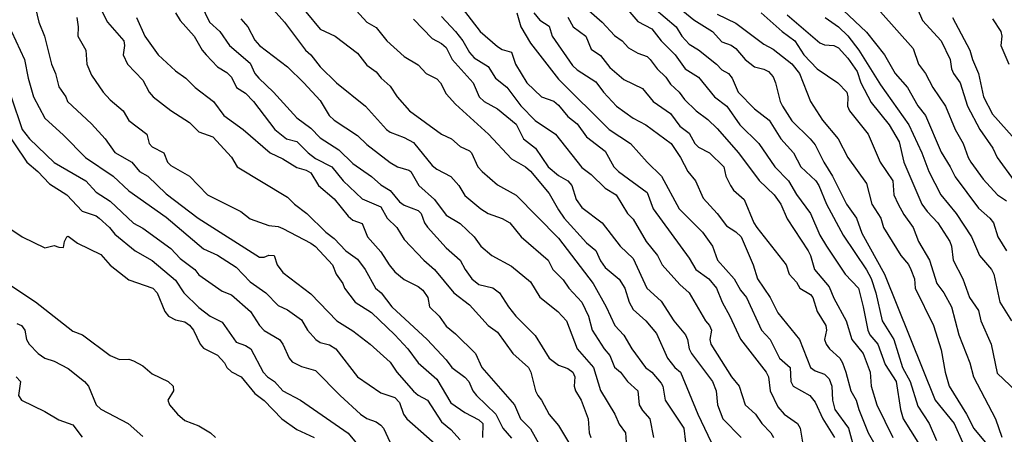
# Model space of a CAD drawing. Header units: metres. Extents: x -46681 to -43747, y -240911 to -237677.
# Tile 50 of 256: x -46595 to -46489, y -240249 to -240204. Entities that reach past the tile are written whole.
import ezdxf

# ---------------------------------------------------------------- set-up
doc = ezdxf.new("R2010")
doc.units = ezdxf.units.M
doc.layers.add('CONTOUR_INDEX', color=1, linetype='Continuous')
doc.layers.add('CONTOUR_INTER', color=3, linetype='Continuous')

msp = doc.modelspace()

# ---------------------------------------------------------------- linework, layer by layer
at = {"layer": 'CONTOUR_INDEX'}
for points, elevation in [([(-46587.1, -240201.14), (-46585.4, -240204.52), (-46583.65, -240206.52), (-46583.58, -240207.02), (-46583.71, -240208.02), (-46583.27, -240209.02), (-46581.6, -240210.73), (-46580.93, -240212.02), (-46580.5, -240212.52), (-46578.6, -240213.98), (-46576.6, -240215.27), (-46575.6, -240216.28), (-46574.1, -240216.83), (-46572.1, -240219), (-46571.51, -240220.02), (-46566.1, -240223.26), (-46565.36, -240224.02), (-46564.06, -240225.02), (-46562, -240227.02), (-46561.1, -240227.7), (-46559.86, -240229.02), (-46558.6, -240229.9), (-46557.78, -240231.02), (-46556.68, -240233.02), (-46556.08, -240233.52), (-46554.95, -240235.02), (-46551.15, -240238.52), (-46549.1, -240240.69), (-46548.52, -240241.52), (-46547.1, -240242.55), (-46546.68, -240243.02), (-46546.26, -240244.02), (-46545.87, -240244.52), (-46543.79, -240246.52), (-46543.04, -240248.02), (-46542.1, -240249.1)], 165), ([(-46530.1, -240202.71), (-46528.6, -240204.48), (-46527.1, -240205.24), (-46526.1, -240206.52), (-46524.6, -240208.02), (-46523.5, -240209.52), (-46522.1, -240210.41), (-46520.36, -240212.52), (-46519.05, -240213.52), (-46517.67, -240215.52), (-46515.63, -240217.52), (-46513.89, -240220.02), (-46512.44, -240221.52), (-46511.6, -240223), (-46510.1, -240225.04), (-46509.1, -240227.33), (-46508.37, -240228.52), (-46506.38, -240231.52), (-46504.96, -240233.02), (-46504.43, -240235.02), (-46503.96, -240237.52), (-46503.73, -240238.02), (-46502.87, -240239.02), (-46502.1, -240241.21), (-46500.89, -240243.02), (-46500.46, -240246.02), (-46500.17, -240247.02), (-46498.6, -240249.53)], 150), ([(-46567.6, -240203.23), (-46566.44, -240204.52), (-46564.17, -240207.52), (-46563.6, -240208.02), (-46562.6, -240209.32), (-46560.85, -240211.02), (-46557.75, -240213.52), (-46555.51, -240216.02), (-46555.1, -240216.33), (-46553.6, -240216.88), (-46552.6, -240217.42), (-46550.6, -240219.89), (-46550.1, -240220.29), (-46548.6, -240221.06), (-46547.77, -240222.02), (-46547.1, -240223.09), (-46545.42, -240224.52), (-46544.62, -240225.02), (-46543.1, -240225.55), (-46542.29, -240226.02), (-46541.08, -240227.52), (-46538.2, -240230.02), (-46537.68, -240231.02), (-46536.6, -240232.12), (-46535.96, -240233.02), (-46534.6, -240234.52), (-46533.87, -240236.02), (-46533.49, -240237.52), (-46532.19, -240239.52), (-46531.6, -240240.24), (-46531.1, -240241.5), (-46530.44, -240242.02), (-46529.68, -240243.02), (-46528.6, -240244.02), (-46528.45, -240245.52), (-46528.1, -240246.12), (-46527.3, -240247.02), (-46526.89, -240249.02)], 160), ([(-46547.4, -240203.02), (-46545.48, -240205.52), (-46543.6, -240207.15), (-46543.1, -240207.46), (-46542.1, -240207.75), (-46541.7, -240209.02), (-46540.48, -240211.02), (-46538.91, -240212.52), (-46537.6, -240213.01), (-46537.1, -240213.42), (-46536.1, -240214.64), (-46535.1, -240215.42), (-46534.1, -240216.83), (-46532.1, -240218.34), (-46531.14, -240220.02), (-46530.67, -240220.52), (-46527.6, -240222.77), (-46526.94, -240224.52), (-46523.1, -240229.81), (-46522.36, -240231.02), (-46520.98, -240232.02), (-46520.16, -240233.02), (-46519.56, -240234.52), (-46518.73, -240236.02), (-46517.6, -240238.5), (-46514.82, -240242.02), (-46514.58, -240242.52), (-46514.39, -240244.02), (-46513.6, -240245.72), (-46512.9, -240246.52), (-46511.49, -240247.52), (-46511.19, -240248.02), (-46510.96, -240249.52)], 155), ([(-46512.6, -240203.75), (-46509.1, -240206.73), (-46508.6, -240206.96), (-46507.58, -240207.02), (-46507.1, -240207.3), (-46506.1, -240208.4), (-46505.1, -240209.8), (-46504.71, -240211.02), (-46503.6, -240213.13), (-46501.65, -240215.52), (-46500.6, -240217.35), (-46500.1, -240219.52), (-46498.16, -240224.02), (-46497.6, -240224.82), (-46496.43, -240226.02), (-46495.16, -240228.02), (-46494.98, -240228.52), (-46494.79, -240230.02), (-46493.77, -240232.02), (-46493.04, -240234.02), (-46492.1, -240235.4), (-46491.84, -240236.52), (-46490.73, -240239.02), (-46490.1, -240242.12), (-46484.6, -240247.34)], 145), ([(-46494.89, -240204.02), (-46493.02, -240207.52), (-46492.74, -240208.52), (-46492.08, -240210.02), (-46491.56, -240212.52), (-46490.6, -240214.4), (-46487.6, -240217.76)], 140), ([(-46596.6, -240215.7), (-46594.05, -240219.52), (-46592.85, -240220.52), (-46591.6, -240221.84), (-46589.75, -240223.02), (-46588.1, -240224.76), (-46586.6, -240225.29), (-46586.28, -240225.52), (-46585.18, -240226.52), (-46584.6, -240227.25), (-46582.43, -240229.02), (-46580.6, -240230.06), (-46578.1, -240232.18), (-46577.22, -240233.52), (-46575.6, -240235.11), (-46574.39, -240236.02), (-46573.1, -240236.67), (-46571.6, -240238.82), (-46570.6, -240239.16), (-46570.04, -240239.52), (-46568.72, -240242.02), (-46568.26, -240242.52), (-46567.51, -240243.02), (-46566.6, -240244.01), (-46564.74, -240245.02), (-46559.6, -240248.56), (-46557.58, -240251.02)], 170)]:
    msp.add_lwpolyline(points, dxfattribs=dict(at, elevation=elevation))
at = {"layer": 'CONTOUR_INTER'}
for points, elevation in [([(-46576.87, -240199.52), (-46574.46, -240204.52), (-46573.35, -240205.52), (-46572.34, -240207.02), (-46570.1, -240208.91), (-46569.6, -240210.02), (-46569.2, -240210.52), (-46567.6, -240212.02), (-46565.1, -240214.79), (-46563.6, -240215.88), (-46562.6, -240216.91), (-46560.6, -240218.19), (-46559.1, -240219.67), (-46557.1, -240221.05), (-46556.1, -240221.95), (-46555.1, -240222.56), (-46554.1, -240223.78), (-46553.6, -240224.14), (-46552.1, -240224.69), (-46551.78, -240225.02), (-46551.45, -240226.02), (-46551.1, -240226.5), (-46549.1, -240228.71), (-46547.62, -240230.02), (-46547.09, -240231.02), (-46546.35, -240232.02), (-46545.6, -240232.62), (-46544.1, -240233), (-46543.4, -240233.52), (-46542.45, -240235.02), (-46541.64, -240236.02), (-46539.6, -240238.08), (-46538.08, -240240.52), (-46537.1, -240241.26), (-46536.1, -240241.64), (-46535.54, -240242.02), (-46535.32, -240242.52), (-46535.42, -240243.52), (-46535.27, -240244.02), (-46534.67, -240245.02), (-46533.92, -240247.02), (-46533.81, -240248.52), (-46533.61, -240249.02)], 162), ([(-46565.7, -240201.52), (-46562.6, -240205.3), (-46561.02, -240206.02), (-46558.6, -240207.84), (-46557.6, -240209.14), (-46556.6, -240209.87), (-46556.07, -240210.52), (-46555.1, -240211.38), (-46554.36, -240212.52), (-46553.05, -240214.02), (-46549.6, -240216.53), (-46548.54, -240217.02), (-46547.6, -240217.85), (-46546.6, -240218.33), (-46546.39, -240218.52), (-46545.71, -240220.02), (-46545.27, -240220.52), (-46543.6, -240221.96), (-46541.6, -240223.06), (-46537.1, -240227.67), (-46533.38, -240232.52), (-46531.96, -240235.02), (-46531.03, -240237.02), (-46530.1, -240238.07), (-46529.21, -240239.52), (-46527.76, -240241.52), (-46527.1, -240242), (-46526.1, -240243.19), (-46525.92, -240243.52), (-46525.67, -240245.02), (-46523.67, -240248.02), (-46523.49, -240249.52)], 159), ([(-46535.21, -240202.02), (-46532.4, -240204.52), (-46531.1, -240205.96), (-46530.27, -240206.52), (-46529.6, -240207.27), (-46528.6, -240207.84), (-46527.6, -240208.2), (-46527.26, -240208.52), (-46526.51, -240209.52), (-46525.6, -240210.41), (-46525.1, -240211.18), (-46524.15, -240212.02), (-46523.6, -240212.8), (-46522.35, -240214.02), (-46521.1, -240214.97), (-46520.1, -240215.91), (-46517.8, -240218.52), (-46515.6, -240221.5), (-46513.98, -240223.02), (-46513.25, -240224.02), (-46512.6, -240225.59), (-46510.34, -240229.02), (-46510.08, -240229.52), (-46509.66, -240231.02), (-46508.1, -240232.88), (-46507.6, -240234.1), (-46506.27, -240236.52), (-46505.67, -240238.52), (-46504.43, -240240.02), (-46503.69, -240242.02), (-46503.6, -240243.52), (-46502.97, -240245.52), (-46501.25, -240249.02)], 151), ([(-46524.73, -240202.52), (-46522.6, -240204.3), (-46520.57, -240205.52), (-46519.6, -240206.65), (-46518.6, -240206.99), (-46518.1, -240207.35), (-46517.1, -240208.55), (-46516.1, -240209.3), (-46515.1, -240209.56), (-46514.6, -240209.83), (-46514.1, -240210.39), (-46513.83, -240211.02), (-46513.34, -240213.02), (-46513.09, -240213.52), (-46512.1, -240215.11), (-46510.12, -240217.02), (-46509.6, -240217.67), (-46508.67, -240219.52), (-46507.72, -240221.02), (-46506.22, -240224.02), (-46505.16, -240225.52), (-46504.6, -240227.12), (-46502.15, -240231.52), (-46496.74, -240245.02), (-46494.68, -240247.52), (-46493.81, -240249.52)], 148), ([(-46593.11, -240203.02), (-46592.76, -240204.52), (-46592.15, -240206.02), (-46591.41, -240209.02), (-46590.98, -240210.02), (-46590.6, -240211.47), (-46589.87, -240212.52), (-46589.69, -240213.02), (-46587.1, -240215.41), (-46585.66, -240217.02), (-46584.6, -240218.48), (-46582.78, -240219.52), (-46581.97, -240220.52), (-46581.08, -240221.02), (-46579.1, -240222.91), (-46575.68, -240225.52), (-46569.1, -240229.71), (-46568.6, -240229.7), (-46568.1, -240229.48), (-46567.53, -240229.52), (-46567.23, -240230.52), (-46566.6, -240231.34), (-46563.6, -240233.62), (-46560.83, -240236.52), (-46559.1, -240237.59), (-46557.25, -240239.02), (-46555.1, -240240.93), (-46554.41, -240242.02), (-46552.6, -240244.05), (-46552.1, -240244.48), (-46551.1, -240245.03), (-46549.6, -240247.34), (-46548.6, -240248.16), (-46547.6, -240249.27)], 167), ([(-46578.13, -240203.52), (-46577.6, -240204.36), (-46576.1, -240206.02), (-46575.25, -240207.52), (-46574.83, -240208.02), (-46573.6, -240209.31), (-46572.6, -240209.92), (-46572.1, -240210.43), (-46571.58, -240211.52), (-46570.6, -240212.13), (-46569.74, -240213.02), (-46567.46, -240216.02), (-46566.24, -240217.02), (-46565.1, -240217.32), (-46563.9, -240218.52), (-46563.1, -240219.13), (-46561.35, -240220.02), (-46560.16, -240221.52), (-46558.1, -240223.47), (-46556.1, -240224.32), (-46555.43, -240225.52), (-46554.4, -240226.52), (-46553.6, -240227.81), (-46551.52, -240230.02), (-46550.35, -240231.02), (-46548.3, -240233.52), (-46546.6, -240234.81), (-46544.62, -240237.02), (-46543.6, -240237.74), (-46541.97, -240240.02), (-46540.3, -240241.52), (-46540.03, -240242.02), (-46539.56, -240244.02), (-46539.29, -240244.52), (-46538.9, -240245.02), (-46538.1, -240246.55), (-46537.1, -240247.74), (-46536, -240249.52)], 163), ([(-46559.1, -240202.88), (-46557.6, -240204.55), (-46556.6, -240205.09), (-46555.49, -240206.52), (-46553.6, -240208.21), (-46552.1, -240209.1), (-46551.26, -240210.02), (-46550.1, -240210.59), (-46549.71, -240211.02), (-46549.1, -240212.21), (-46548.1, -240213.3), (-46544.57, -240216.52), (-46542.1, -240219.17), (-46540.6, -240220.04), (-46540.1, -240220.49), (-46538.1, -240222.87), (-46537.1, -240224.65), (-46536.46, -240225.52), (-46534.1, -240228.18), (-46533.1, -240228.97), (-46532.6, -240230.08), (-46532.1, -240230.8), (-46530.6, -240232.06), (-46529.98, -240233.02), (-46529.51, -240234.52), (-46529.1, -240235.32), (-46527.72, -240236.52), (-46526.6, -240237.86), (-46525.41, -240240.52), (-46524.62, -240241.52), (-46524.02, -240242.02), (-46522.16, -240246.52), (-46520.74, -240249.52)], 158), ([(-46541.56, -240203.52), (-46541.11, -240205.02), (-46540.1, -240206.8), (-46537.1, -240210.65), (-46531.65, -240216.02), (-46529.36, -240217.52), (-46527.6, -240219.52), (-46526.05, -240221.02), (-46524.17, -240224.52), (-46521.67, -240227.02), (-46520.58, -240228.52), (-46520.06, -240230.02), (-46518.28, -240232.02), (-46517.6, -240233.23), (-46516.94, -240234.02), (-46515.32, -240237.52), (-46514.4, -240238.52), (-46513.4, -240240.52), (-46512.26, -240241.52), (-46512.18, -240243.02), (-46511.93, -240243.52), (-46510.16, -240244.52), (-46509.6, -240245.24), (-46508.76, -240247.02), (-46507.51, -240249.02)], 154), ([(-46539.71, -240203.52), (-46539.1, -240204.31), (-46538.1, -240204.95), (-46537.76, -240206.02), (-46535.6, -240209.16), (-46535.1, -240209.64), (-46533.1, -240210.94), (-46532.27, -240212.02), (-46530.86, -240213.52), (-46529.1, -240214.8), (-46527.72, -240215.52), (-46525.02, -240217.52), (-46524.02, -240219.02), (-46523.24, -240220.52), (-46522.41, -240221.52), (-46521.6, -240223.37), (-46520.08, -240225.02), (-46519.1, -240226.36), (-46518.1, -240226.99), (-46517.51, -240227.52), (-46516.21, -240230.52), (-46515.75, -240232.02), (-46514.42, -240234.02), (-46513.6, -240235.66), (-46511.26, -240238.52), (-46510.1, -240241.51), (-46509.6, -240241.87), (-46508.6, -240242.24), (-46508.1, -240242.74), (-46507.79, -240243.52), (-46507.73, -240245.02), (-46507.48, -240246.02), (-46506.02, -240248.02), (-46505.6, -240249.6)], 153), ([(-46526.82, -240203.02), (-46524.49, -240205.02), (-46523.86, -240206.02), (-46523.1, -240206.88), (-46522.1, -240207.5), (-46520.17, -240209.02), (-46519.6, -240209.63), (-46518.87, -240210.02), (-46518.49, -240210.52), (-46517.85, -240212.02), (-46516.1, -240213.83), (-46514.53, -240215.02), (-46513.25, -240217.02), (-46511.9, -240218.52), (-46511.13, -240220.02), (-46509.51, -240221.52), (-46509.18, -240222.02), (-46508.36, -240224.02), (-46506.6, -240227.34), (-46504.1, -240231.07), (-46503.6, -240232), (-46503.07, -240233.52), (-46502.42, -240236.52), (-46501.15, -240238.52), (-46500.23, -240241.52), (-46499.42, -240243.02), (-46498.6, -240245.65), (-46497.39, -240247.52), (-46496.6, -240249.35)], 149), ([(-46520.1, -240203.68), (-46518.1, -240204.64), (-46515.1, -240206.9), (-46514.1, -240207.42), (-46512.1, -240209.01), (-46511.26, -240210.02), (-46510.1, -240213.03), (-46508.81, -240215.02), (-46507.12, -240217.02), (-46506.09, -240219.02), (-46504.1, -240221.81), (-46503.53, -240224.02), (-46502.56, -240225.52), (-46502.25, -240226.52), (-46500.41, -240229.52), (-46499.6, -240230.5), (-46499.33, -240231.02), (-46498.96, -240232.02), (-46498.86, -240233.02), (-46496.92, -240237.02), (-46496.1, -240239.64), (-46495.65, -240242.02), (-46495.23, -240243.52), (-46493.36, -240246.52), (-46492.6, -240248.04), (-46491.37, -240249.52)], 147), ([(-46515.38, -240203.52), (-46513.12, -240205.52), (-46511.75, -240206.52), (-46510.8, -240208.02), (-46509.36, -240209.52), (-46507.17, -240211.02), (-46506.2, -240212.02), (-46506.09, -240212.52), (-46506.11, -240213.52), (-46505.9, -240214.02), (-46503.92, -240216.52), (-46502.61, -240219.52), (-46501.27, -240221.52), (-46501.14, -240223.02), (-46500.71, -240224.02), (-46500.1, -240225.14), (-46499.09, -240226.52), (-46498.52, -240228.02), (-46497.35, -240230.02), (-46496.55, -240232.52), (-46495.79, -240233.52), (-46494.99, -240235.02), (-46494.19, -240238.02), (-46493, -240241.02), (-46492.64, -240242.52), (-46490.27, -240247.02), (-46489.6, -240248.97)], 146), ([(-46506.6, -240203.24), (-46504.1, -240205.6), (-46502.17, -240208.02), (-46501, -240210.02), (-46499.71, -240211.52), (-46498.6, -240213.5), (-46497.75, -240214.52), (-46496.1, -240218.47), (-46495.11, -240220.02), (-46494.6, -240221.1), (-46492.1, -240224.46), (-46490.86, -240225.52), (-46490.49, -240226.02), (-46490.02, -240227.52), (-46489.07, -240229.02)], 143), ([(-46502.6, -240203.43), (-46499.1, -240207.35), (-46498.52, -240209.02), (-46497.77, -240210.02), (-46496.98, -240211.52), (-46495.63, -240213.52), (-46494.59, -240216.02), (-46493.73, -240217.52), (-46493.2, -240219.02), (-46492.91, -240219.52), (-46491.6, -240221.34), (-46490.05, -240223.02), (-46489.1, -240223.67)], 142), ([(-46498.67, -240203.02), (-46498.1, -240204.35), (-46496.1, -240206.54), (-46495.13, -240208.52), (-46494.99, -240209.52), (-46494.78, -240210.02), (-46494.04, -240211.02), (-46493.25, -240213.52), (-46491.96, -240216.02), (-46490.56, -240218.02), (-46490.1, -240219.04), (-46488.27, -240221.52)], 141), ([(-46588.7, -240204.02), (-46588.55, -240205.02), (-46588.58, -240206.02), (-46587.72, -240207.52), (-46587.6, -240209.03), (-46587.1, -240210.21), (-46585.86, -240212.02), (-46585.1, -240212.85), (-46583.72, -240214.02), (-46583.1, -240215.07), (-46581.17, -240216.52), (-46580.92, -240217.52), (-46580.6, -240217.87), (-46579.35, -240218.52), (-46578.96, -240219.52), (-46578.6, -240219.87), (-46576.6, -240221.01), (-46574.69, -240223.02), (-46571.1, -240224.8), (-46570.1, -240225.58), (-46568.1, -240226.31), (-46567.1, -240226.43), (-46566.6, -240226.62), (-46563.6, -240228.19), (-46563.1, -240228.57), (-46561.31, -240230.52), (-46560.9, -240231.52), (-46560.18, -240232.52), (-46560, -240233.02), (-46558.87, -240234.52), (-46557.1, -240235.64), (-46554.62, -240238.02), (-46553.24, -240239.52), (-46552.1, -240241.02), (-46550.1, -240242.78), (-46548.6, -240245.31), (-46547.1, -240246.34), (-46545.6, -240247.14), (-46545.19, -240247.52), (-46545.23, -240249.02)], 166), ([(-46582.3, -240204.02), (-46581.4, -240206.02), (-46579.98, -240208.02), (-46578.1, -240209.74), (-46577.01, -240210.52), (-46576.01, -240211.52), (-46574.04, -240213.02), (-46572.92, -240214.52), (-46570.88, -240216.02), (-46567.96, -240218.52), (-46566.6, -240219.18), (-46565.1, -240220.1), (-46564.1, -240220.39), (-46563.6, -240220.66), (-46562.78, -240222.02), (-46561.1, -240223.45), (-46559.6, -240225.31), (-46559.1, -240225.74), (-46558.1, -240226.09), (-46557.55, -240227.52), (-46556.1, -240229.12), (-46555.22, -240230.52), (-46554.6, -240231.28), (-46553.6, -240232.1), (-46552.1, -240232.85), (-46551.6, -240233.24), (-46551.08, -240234.02), (-46550.89, -240235.02), (-46549.85, -240236.02), (-46549.1, -240237.1), (-46548.1, -240237.92), (-46545.99, -240240.02), (-46545.29, -240241.52), (-46541.81, -240245.52), (-46541.16, -240247.02), (-46540.1, -240248.07), (-46538.6, -240250.78)], 164), ([(-46571.1, -240204.19), (-46570.35, -240205.02), (-46569.6, -240206.47), (-46569.13, -240207.02), (-46566.1, -240209.32), (-46564.38, -240211.02), (-46562.6, -240212.93), (-46561.64, -240214.52), (-46561.13, -240215.02), (-46558.6, -240216.66), (-46557.6, -240217.65), (-46555.1, -240219.56), (-46554.34, -240220.02), (-46553.1, -240220.37), (-46552.91, -240220.52), (-46552.03, -240222.02), (-46550.36, -240223.52), (-46549.1, -240225.22), (-46547.6, -240226.08), (-46546.12, -240227.52), (-46545.4, -240228.52), (-46544.24, -240229.52), (-46542.1, -240230.66), (-46540.1, -240232.35), (-46539.1, -240233.98), (-46537.17, -240235.52), (-46536.23, -240236.52), (-46535.1, -240239.52), (-46533.32, -240241.52), (-46532.6, -240243.99), (-46531.04, -240246.52), (-46530.6, -240247.6), (-46529.92, -240248.52), (-46529.8, -240250.02)], 161), ([(-46552.6, -240204.23), (-46550.6, -240206.27), (-46549.6, -240206.82), (-46549.1, -240207.23), (-46548.47, -240208.52), (-46546.21, -240211.02), (-46545.57, -240212.52), (-46545.03, -240213.02), (-46543.6, -240213.83), (-46541.6, -240215.47), (-46540.82, -240217.02), (-46539.54, -240218.02), (-46538.18, -240220.02), (-46537.1, -240220.95), (-46536.1, -240221.51), (-46535.67, -240222.02), (-46535.18, -240223.52), (-46534.6, -240224.38), (-46532.4, -240226.02), (-46530.47, -240228.52), (-46529.1, -240229.86), (-46527.61, -240233.02), (-46526.1, -240234.42), (-46524.74, -240236.52), (-46523.48, -240238.02), (-46523.26, -240238.52), (-46523.08, -240239.52), (-46522.82, -240240.02), (-46520.59, -240243.02), (-46520.2, -240244.02), (-46520.04, -240245.52), (-46519.46, -240247.02), (-46517.5, -240249.02)], 157), ([(-46549.6, -240203.92), (-46548.1, -240205.54), (-46547.34, -240206.52), (-46546.6, -240207.8), (-46546.1, -240208.37), (-46544.6, -240209.28), (-46543.83, -240210.52), (-46542.6, -240211.48), (-46541.1, -240213.5), (-46539.6, -240215.07), (-46537.41, -240216.52), (-46534.6, -240220.11), (-46533.6, -240220.86), (-46532.1, -240222.32), (-46530.91, -240223.02), (-46529.69, -240225.02), (-46529.1, -240225.62), (-46527.69, -240228.02), (-46526.48, -240229.52), (-46525.99, -240230.52), (-46524.1, -240232.63), (-46523.09, -240233.52), (-46521.33, -240236.52), (-46520.9, -240237.02), (-46520.68, -240237.52), (-46520.88, -240238.52), (-46520.77, -240239.02), (-46518.56, -240242.52), (-46517.74, -240243.52), (-46517.07, -240245.52), (-46515.97, -240246.52), (-46515.31, -240247.52), (-46514.32, -240248.52), (-46514.04, -240249.02)], 156), ([(-46536.1, -240203.99), (-46535.5, -240205.02), (-46534.17, -240206.02), (-46533.6, -240207.44), (-46532.6, -240208.09), (-46531.6, -240209.38), (-46530.1, -240210.69), (-46528.1, -240211.65), (-46526.95, -240213.02), (-46525.1, -240214.33), (-46524.1, -240215.67), (-46523.1, -240216.43), (-46522.48, -240217.52), (-46522.1, -240217.93), (-46520.91, -240218.52), (-46519.38, -240220.02), (-46519.14, -240221.02), (-46518.66, -240222.02), (-46518.33, -240222.52), (-46517.18, -240223.52), (-46516.17, -240226.02), (-46515.85, -240226.52), (-46512.68, -240230.52), (-46512.37, -240231.52), (-46511.6, -240232.39), (-46511.22, -240233.02), (-46510.1, -240233.7), (-46509.84, -240234.02), (-46509.37, -240235.52), (-46508.46, -240237.02), (-46508.37, -240237.52), (-46508.57, -240238.52), (-46508.42, -240239.02), (-46508.05, -240239.52), (-46506.94, -240240.52), (-46506.67, -240241.02), (-46506.29, -240242.02), (-46505.78, -240244.02), (-46505.19, -240245.02), (-46504.91, -240246.02), (-46503.91, -240248.52), (-46503.04, -240250.02)], 152), ([(-46508.51, -240204.02), (-46507.1, -240205.05), (-46506.1, -240205.98), (-46504.91, -240207.52), (-46502.6, -240211.23), (-46499.56, -240215.52), (-46498.17, -240218.52), (-46497.41, -240220.52), (-46496.13, -240223.02), (-46494.49, -240225.02), (-46492.84, -240227.52), (-46491.98, -240229.52), (-46490.68, -240231.02), (-46490.46, -240231.52), (-46489.8, -240234.52), (-46488.54, -240236.52)], 144), ([(-46490.6, -240204.18), (-46489.7, -240205.52), (-46489.59, -240206.02), (-46489.7, -240207.02), (-46488.84, -240209.02)], 139), ([(-46595.69, -240205.52), (-46594.29, -240208.52), (-46593.9, -240210.52), (-46593.33, -240212.52), (-46592.1, -240214.83), (-46590.1, -240216.62), (-46587.76, -240219.02), (-46584.78, -240221.02), (-46583.1, -240222.59), (-46579.1, -240225.43), (-46575.1, -240228.82), (-46573.6, -240229.49), (-46571.6, -240230.78), (-46570.1, -240232.33), (-46568.43, -240233.52), (-46567.1, -240234.87), (-46566.1, -240235.33), (-46564.6, -240236.42), (-46563.96, -240237.52), (-46563.09, -240238.52), (-46562.6, -240238.84), (-46561.6, -240239.1), (-46560.94, -240239.52), (-46558.6, -240242.51), (-46556.1, -240244.22), (-46554.6, -240244.73), (-46554.1, -240245.28), (-46553.69, -240246.52), (-46553.33, -240247.02), (-46549.1, -240250.74)], 168), ([(-46595.71, -240212.52), (-46594.53, -240216.02), (-46593.76, -240217.02), (-46591.1, -240219.56), (-46587.73, -240221.52), (-46586.6, -240222.73), (-46585.1, -240223.7), (-46582.6, -240226.06), (-46581.6, -240226.58), (-46578.6, -240228.78), (-46577.6, -240229.86), (-46576.04, -240231.02), (-46575.6, -240231.59), (-46573.1, -240233.33), (-46572.1, -240233.75), (-46570.07, -240235.52), (-46569.1, -240237.02), (-46568.6, -240237.56), (-46566.99, -240238.52), (-46566.6, -240239.03), (-46565.92, -240240.52), (-46565.6, -240240.9), (-46564.6, -240241.41), (-46563.1, -240241.84), (-46560.48, -240244.52), (-46558.31, -240246.52), (-46557.6, -240246.99), (-46556.6, -240247.35), (-46556.1, -240247.69), (-46555.82, -240248.02), (-46555.1, -240249.55)], 169), ([(-46596.75, -240226.02), (-46594.54, -240227.52), (-46592.1, -240228.7), (-46591.1, -240228.44), (-46590.6, -240228.64), (-46590.1, -240228.67), (-46590.02, -240228.02), (-46589.77, -240227.52), (-46589.6, -240227.47), (-46588.6, -240228.22), (-46586.1, -240229.4), (-46585.1, -240230.57), (-46583.1, -240232.12), (-46580.56, -240233.02), (-46580.07, -240233.52), (-46579.27, -240235.52), (-46578.87, -240236.02), (-46578.1, -240236.43), (-46577.1, -240236.64), (-46576.6, -240237), (-46576.18, -240237.52), (-46575.48, -240239.02), (-46575.1, -240239.45), (-46573.6, -240240.2), (-46572.86, -240241.02), (-46572.6, -240241.53), (-46572.1, -240241.97), (-46571.07, -240242.52), (-46569.6, -240244.29), (-46568.6, -240245.05), (-46566.73, -240247.02), (-46565.1, -240248.15), (-46563.25, -240249.02)], 171), ([(-46596.6, -240232.17), (-46593.1, -240234.48), (-46589.1, -240237.62), (-46588.07, -240238.02), (-46585.1, -240240.24), (-46584.1, -240240.65), (-46583.1, -240240.62), (-46582.6, -240240.79), (-46581.6, -240241.34), (-46580.6, -240242.2), (-46578.91, -240243.02), (-46578.37, -240243.52), (-46578.32, -240244.02), (-46578.92, -240245.02), (-46578.76, -240245.52), (-46577.89, -240246.52), (-46577.1, -240247.19), (-46575.6, -240247.76), (-46574.35, -240248.52), (-46573.82, -240249.02)], 172), ([(-46595.1, -240236.8), (-46594.6, -240237.02), (-46594.25, -240237.52), (-46594.09, -240238.52), (-46593.78, -240239.02), (-46592.82, -240240.02), (-46592.11, -240240.52), (-46591.1, -240240.83), (-46589.6, -240241.63), (-46587.86, -240243.02), (-46587.42, -240243.52), (-46586.61, -240245.52), (-46586.1, -240245.99), (-46583.17, -240247.52), (-46581.6, -240248.92)], 173), ([(-46595.17, -240242.52), (-46594.73, -240243.02), (-46594.94, -240244.52), (-46594.6, -240245.02), (-46592.1, -240246.22), (-46590.6, -240247.14), (-46589.1, -240247.67), (-46588.1, -240248.97)], 174)]:
    msp.add_lwpolyline(points, dxfattribs=dict(at, elevation=elevation))

doc.saveas('drawing.dxf')
